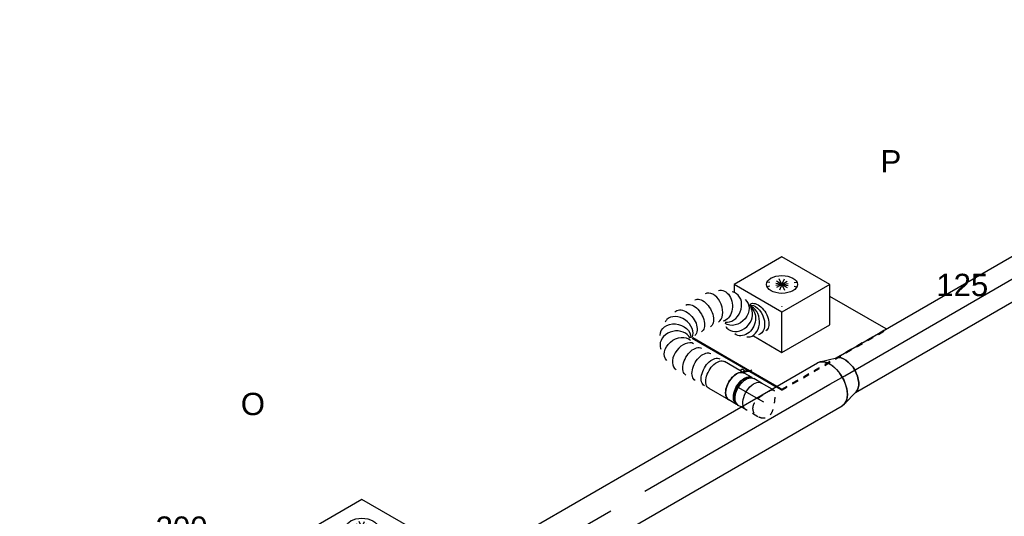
# Model space of a CAD drawing. Extents: x -238422 to 258194, y -34825 to 126331.
# Tile 120 of 239: x -45155 to -41178, y 20352 to 22357. Entities that reach past the tile are written whole.
import ezdxf
from ezdxf.enums import TextEntityAlignment as Align

# ---------------------------------------------------------------- set-up
doc = ezdxf.new("R2010")
doc.units = 0
doc.header["$LTSCALE"] = 50
doc.linetypes.add('CENTER2', pattern=[28.575, 19.05, -3.175, 3.175, -3.175])
doc.linetypes.add('STREEPJES', pattern=[0.1, 0.05, -0.05])
doc.layers.get('0').update_dxf_attribs({"linetype": 'CONTINUOUS'})
for name, color, linetype in [('WL570---_RETOUR_RST', 2, 'CONTINUOUS'), ('WL570---_RETOUR_RST_HL', 1, 'CONTINUOUS'), ('WL570---_TOEVOER', 3, 'CONTINUOUS'), ('WL570---_TOEVOER_HL', 8, 'CONTINUOUS'), ('WL570---_TOEVOER_RST', 2, 'CONTINUOUS'), ('WL570---_TOEVOER_RST_HL', 1, 'CONTINUOUS'), ('WM570---_RETOUR_RST_PR', 1, 'CONTINUOUS'), ('WM570---_TOEVOER_PR', 1, 'CONTINUOUS'), ('WM570---_TOEVOER_RST_PR', 1, 'CONTINUOUS')]:
    doc.layers.add(name, color=color, linetype=linetype)
doc.styles.add('BURO-018', font='ARIAL.TTF', dxfattribs={"height": 90})

# ---------------------------------------------------------------- blocks, each defined once
blk = doc.blocks.new('*U669')
at = {"color": 0, "ltscale": 10}
for p, q in [((-122.3, 174.3, -2246.9), (-138.4, 146.4, -2246.9)), ((100.6, 174.3, -2246.9), (-122.3, 174.3, -2246.9)), ((-10.8, -18.7, -2246.9), (-122.3, 174.3, -2246.9)), ((212.1, -18.7, -2246.9), (100.6, 174.3, -2246.9)), ((-377.9, 71.2, -2246.9), (-247.3, -155, -2246.9)), ((-374.4, 72.2, -2246.9), (-241.7, -157.6, -2246.9)), ((-92.5, -160.2, -2246.9), (-10.8, -18.7, -2246.9)), ((212.1, -18.7, -2246.9), (-10.8, -18.7, -2246.9)), ((130.4, -160.2, -2246.9), (212.1, -18.7, -2246.9)), ((-159.1, -44.7, -2246.9), (-92.5, -160.2, -2246.9)), ((319.4, -288.1, -2246.9), (188, -60.5, -2246.9)), ((-243.1, -162.3, -2246.9), (-182, -268.1, -2246.9)), ((-238.7, -162.9, -2246.9), (-177.9, -268.1, -2246.9)), ((-92.5, -160.2, -2246.9), (130.4, -160.2, -2246.9))]:
    blk.add_line(p, q, dxfattribs=at)
at = {"color": 8, "linetype": 'STREEPJES', "ltscale": 10}
for p, q in [((44.9, 77.8, -2246.9), (19.4, 122, -2246.9)), ((44.9, 77.8, -2246.9), (-12, 99.9, -2246.9)), ((44.9, 77.8, -2246.9), (-2.7, 116.1, -2246.9)), ((44.9, 77.8, -2246.9), (48.3, 116.1, -2246.9)), ((44.9, 77.8, -2246.9), (76.3, 99.9, -2246.9)), ((44.9, 77.8, -2246.9), (-6.1, 77.8, -2246.9)), ((44.9, 77.8, -2246.9), (13.5, 55.7, -2246.9)), ((44.9, 77.8, -2246.9), (41.5, 39.5, -2246.9)), ((44.9, 77.8, -2246.9), (70.4, 33.6, -2246.9)), ((44.9, 77.8, -2246.9), (92.5, 39.5, -2246.9)), ((44.9, 77.8, -2246.9), (101.9, 55.7, -2246.9)), ((44.9, 77.8, -2246.9), (95.9, 77.8, -2246.9)), ((-182, -268.1, -2246.9), (-168.4, -291.7, -2246.9)), ((-177.9, -268.1, -2246.9), (-166.4, -288.1, -2246.9)), ((-166.4, -288.1, -2246.9), (-168.4, -291.7, -2246.9)), ((-168.4, -291.7, -2246.9), (317.4, -291.7, -2246.9)), ((-166.4, -288.1, -2246.9), (319.5, -288.1, -2246.9)), ((317.4, -291.7, -2246.9), (319.5, -288.1, -2246.9))]:
    blk.add_line(p, q, dxfattribs=at)
at = {"color": 0, "ltscale": 10}
blk.add_ellipse((44.9, 77.8, -2246.9), major_axis=(54.1, -31.2), ratio=0.57735, dxfattribs=at)
at = {"layer": 'WL570---_TOEVOER_RST_HL', "linetype": 'CENTER2'}
blk.add_circle((0, 0, -2246.9), 0.075, dxfattribs=at)
at = {"layer": 'WL570---_TOEVOER_RST', "color": 1, "style": 'BURO-018'}
for tag in ['MC', 'Q']:
    blk.add_attdef(tag, text='', height=90, dxfattribs=at).set_placement((0, 0), align=Align.MIDDLE)
at = {"layer": 'WM570---_TOEVOER_RST_PR', "color": 1, "style": 'BURO-018'}
blk.add_attdef('POSNR', text='', height=90, dxfattribs=at).set_placement((0, 0), align=Align.MIDDLE)
blk = doc.blocks.new('*U670')
at = {"color": 0, "ltscale": 10}
for p, q in [((-122.3, 174.3, -3632.2), (-203.9, 32.9, -3632.2)), ((100.6, 174.3, -3632.2), (-122.3, 174.3, -3632.2)), ((-10.8, -18.7, -3632.2), (-122.3, 174.3, -3632.2)), ((212.1, -18.7, -3632.2), (100.6, 174.3, -3632.2)), ((-411.3, 129, -3632.2), (-409.3, 132.6, -3632.2)), ((-411.3, 129, -3632.2), (-182, -268.1, -3632.2)), ((-146.4, 132.6, -3632.2), (-409.3, 132.6, -3632.2)), ((-409.3, 132.6, -3632.2), (-177.9, -268.1, -3632.2)), ((-203.9, 32.9, -3632.2), (-92.5, -160.2, -3632.2)), ((-92.5, -160.2, -3632.2), (-10.8, -18.7, -3632.2)), ((212.1, -18.7, -3632.2), (-10.8, -18.7, -3632.2)), ((158.8, -111, -3632.2), (212.1, -18.7, -3632.2)), ((307.9, -268.1, -3632.2), (188, -60.5, -3632.2)), ((-92.5, -160.2, -3632.2), (29.3, -160.2, -3632.2))]:
    blk.add_line(p, q, dxfattribs=at)
at = {"color": 8, "linetype": 'STREEPJES', "ltscale": 10}
for p, q in [((44.9, 77.8, -3632.2), (19.4, 122, -3632.2)), ((44.9, 77.8, -3632.2), (-12, 99.9, -3632.2)), ((44.9, 77.8, -3632.2), (-2.7, 116.1, -3632.2)), ((44.9, 77.8, -3632.2), (48.3, 116.1, -3632.2)), ((44.9, 77.8, -3632.2), (76.3, 99.9, -3632.2)), ((44.9, 77.8, -3632.2), (-6.1, 77.8, -3632.2)), ((44.9, 77.8, -3632.2), (13.5, 55.7, -3632.2)), ((44.9, 77.8, -3632.2), (41.5, 39.5, -3632.2)), ((44.9, 77.8, -3632.2), (70.4, 33.6, -3632.2)), ((44.9, 77.8, -3632.2), (92.5, 39.5, -3632.2)), ((44.9, 77.8, -3632.2), (101.9, 55.7, -3632.2)), ((44.9, 77.8, -3632.2), (95.9, 77.8, -3632.2)), ((130.4, -160.2, -3632.2), (158.8, -111, -3632.2)), ((29.3, -160.2, -3632.2), (130.4, -160.2, -3632.2)), ((-182, -268.1, -3632.2), (-168.4, -291.7, -3632.2)), ((-177.9, -268.1, -3632.2), (-166.4, -288.1, -3632.2)), ((319.5, -288.1, -3632.2), (307.9, -268.1, -3632.2)), ((-166.4, -288.1, -3632.2), (-168.4, -291.7, -3632.2)), ((-168.4, -291.7, -3632.2), (317.4, -291.7, -3632.2)), ((-166.4, -288.1, -3632.2), (319.5, -288.1, -3632.2)), ((317.4, -291.7, -3632.2), (319.5, -288.1, -3632.2))]:
    blk.add_line(p, q, dxfattribs=at)
at = {"color": 0, "ltscale": 10}
blk.add_ellipse((44.9, 77.8, -3632.2), major_axis=(54.1, -31.2), ratio=0.57735, dxfattribs=at)
at = {"layer": 'WL570---_RETOUR_RST_HL', "linetype": 'CENTER2'}
blk.add_circle((0, 0, -3632.2), 0.075, dxfattribs=at)
at = {"layer": 'WL570---_RETOUR_RST', "color": 1, "style": 'BURO-018'}
for tag in ['MC', 'Q']:
    blk.add_attdef(tag, text='', height=90, dxfattribs=at).set_placement((0, 0), align=Align.MIDDLE)
at = {"layer": 'WM570---_RETOUR_RST_PR', "color": 1, "style": 'BURO-018'}
blk.add_attdef('POSNR', text='', height=90, dxfattribs=at).set_placement((0, 0), align=Align.MIDDLE)
blk = doc.blocks.new('*U868')
at = {"color": 8, "linetype": 'STREEPJES', "ltscale": 10}
for p, q in [((-8.4, 62.5, -3121.4), (46.8, 62.5, -3121.4)), ((-8.4, -62.5, -3121.4), (-2.3, -62.5, -3121.4))]:
    blk.add_line(p, q, dxfattribs=at)
at = {"color": 0, "ltscale": 10}
blk.add_line((-2.3, -62.5, -3121.4), (46.8, -62.5, -3121.4), dxfattribs=at)
at = {"color": 8, "linetype": 'STREEPJES', "ltscale": 10, "extrusion": (3.51927e-17, -4.37803e-17, -1)}
blk.add_ellipse((46.8, 0, -3121.4), major_axis=(0, 62.5), ratio=0.57735, start_param=0, end_param=0.528524, dxfattribs=at)
at = {"color": 0, "ltscale": 10, "extrusion": (3.51927e-17, -4.37803e-17, -1)}
blk.add_ellipse((46.8, 0, -3121.4), major_axis=(0, 62.5), ratio=0.57735, start_param=0.528524, end_param=3.141593, dxfattribs=at)
at = {"color": 8, "linetype": 'STREEPJES', "ltscale": 10}
blk.add_spline([(25.5, 44.2, -3121.4), (14.8, 55.7, -3121.4), (-0.1, 61.7, -3121.4), (-16.9, 61.7, -3121.4), (-32.4, 55.7, -3121.4), (-43.4, 44.2, -3121.4), (-48.1, 28.4, -3121.4), (-46.8, 9.8, -3121.4), (-41.3, -9.8, -3121.4), (-33.7, -28.4, -3121.4), (-25.5, -44.2, -3121.4), (-17.9, -55.7, -3121.4), (-11.4, -61.7, -3121.4), (-5.6, -61.7, -3121.4), (0.4, -55.7, -3121.4), (7.6, -44.2, -3121.4), (16.2, -28.4, -3121.4), (24.4, -9.8, -3121.4), (29.9, 9.8, -3121.4), (30.6, 28.4, -3121.4), (25.5, 44.2, -3121.4)], degree=3, dxfattribs=at)
at = {"layer": 'WL570---_TOEVOER_HL', "linetype": 'CENTER2'}
blk.add_line((0, 0, -3121.4), (46.8, 0, -3121.4), dxfattribs=at)
at = {"layer": 'WM570---_TOEVOER_PR', "color": 1, "style": 'BURO-018'}
blk.add_attdef('POSNR', text='', height=90, dxfattribs=at).set_placement((0, 0), align=Align.MIDDLE)
blk = doc.blocks.new('*U869')
at = {"color": 8, "linetype": 'STREEPJES', "ltscale": 10}
blk.add_line((-40.3, 62.5, -3059.9), (-17.1, 62.5, -3059.9), dxfattribs=at)
at = {"color": 0, "ltscale": 10}
for p, q in [((-17.1, 62.5, -3059.9), (-4.1, 62.5, -3059.9)), ((4.1, 62.5, -3059.9), (40.3, 62.5, -3059.9)), ((-40.3, -62.5, -3059.9), (-4.1, -62.5, -3059.9)), ((4.1, -62.5, -3059.9), (40.3, -62.5, -3059.9))]:
    blk.add_line(p, q, dxfattribs=at)
at = {"color": 8, "linetype": 'STREEPJES', "ltscale": 10, "extrusion": (-4.16334e-17, 1.0416e-16, -1)}
blk.add_ellipse((-40.3, 0, -3059.9), major_axis=(0, 62.5), ratio=0.57735, start_param=0, end_param=0.528524, dxfattribs=at)
at = {"color": 0, "ltscale": 10, "extrusion": (-4.16334e-17, 1.0416e-16, -1)}
for centre, major_axis, start_param, end_param in [((-40.3, 0, -3059.9), (0, 62.5), 0.528524, 3.141593), ((-4.1, 0, -3059.9), (0, 62.5), 0, 3.141593), ((4.1, 0, -3059.9), (0, 62.5), 0, 3.254972), ((4.1, 0, -3059.9), (0, 62.5), 6.169805, 6.280044), ((4.1, 0, -3059.9), (0, 59.4), 0.107903, 3.033689), ((40.3, 0, -3059.9), (0, 62.5), 0, 3.141593)]:
    blk.add_ellipse(centre, major_axis=major_axis, ratio=0.57735, start_param=start_param, end_param=end_param, dxfattribs=at)
at = {"layer": 'WL570---_TOEVOER_HL', "linetype": 'CENTER2'}
blk.add_line((-40.3, 0, -3059.9), (40.3, 0, -3059.9), dxfattribs=at)
at = {"layer": 'WM570---_TOEVOER_PR', "color": 1, "style": 'BURO-018'}
blk.add_attdef('POSNR', text='', height=90, dxfattribs=at).set_placement((0, 0), align=Align.MIDDLE)
blk = doc.blocks.new('*U870')
at = {"color": 2, "ltscale": 10}
for p, q in [((-71, 59.4, -2998.8), (-79.2, 59.4, -2998.8)), ((-46.1, 62.5, -2998.8), (46.1, 62.5, -2998.8)), ((-71, -59.4, -2998.8), (-79.2, -59.4, -2998.8)), ((-42.2, -70.2, -2998.8), (-65.9, -86.9, -2998.8)), ((-64.1, -79.7, -2998.8), (-40.4, -63.1, -2998.8)), ((-38.8, -64.3, -2998.8), (-62.5, -81, -2998.8)), ((-46.1, -62.5, -2998.8), (-25.2, -62.5, -2998.8)), ((-38.8, -64.3, -2998.8), (-42.2, -70.2, -2998.8)), ((-40.4, -63.1, -2998.8), (-38.8, -64.3, -2998.8)), ((-38.3, -64, -2998.8), (-38.8, -64.3, -2998.8)), ((-25.2, -62.5, -2998.8), (-30.1, -71, -2998.8)), ((-25.2, -62.5, -2998.8), (46.1, -62.5, -2998.8)), ((-64.1, -79.7, -2998.8), (-67.5, -85.6, -2998.8)), ((-67.5, -85.6, -2998.8), (-65.9, -86.9, -2998.8)), ((-65.9, -86.9, -2998.8), (-62.5, -81, -2998.8)), ((-62.5, -81, -2998.8), (-64.1, -79.7, -2998.8))]:
    blk.add_line(p, q, dxfattribs=at)
for centre, major_axis, start_param, end_param in [((-82.3, 0, -2998.8), (0, 59.4), 3.249496, 6.175282), ((-46.1, 0, -2998.8), (0, 62.5), 3.141593, 6.283185)]:
    blk.add_ellipse(centre, major_axis=major_axis, ratio=0.57735, start_param=start_param, end_param=end_param, dxfattribs=at)
at = {"color": 2, "ltscale": 10, "extrusion": (1.38778e-17, -2.4037e-17, -1)}
for centre, major_axis, start_param, end_param in [((46.1, 0, -2998.8), (0, 62.5), 0, 3.141593), ((-38.3, -66.3, -2998.8), (8.15, -4.7), 2.282546, 2.962558), ((-38.3, -66.3, -2998.8), (8.15, -4.7), 0, 1.721651)]:
    blk.add_ellipse(centre, major_axis=major_axis, ratio=0.57735, start_param=start_param, end_param=end_param, dxfattribs=at)
at = {"layer": 'WL570---_TOEVOER', "color": 1, "style": 'BURO-018'}
blk.add_attdef('I', text='', height=90, dxfattribs=at).set_placement((0, 0), align=Align.MIDDLE)
at = {"layer": 'WM570---_TOEVOER_PR', "color": 1, "style": 'BURO-018'}
blk.add_attdef('POSNR', text='', height=90, dxfattribs=at).set_placement((0, 0), align=Align.MIDDLE)
blk = doc.blocks.new('*U871')
at = {"color": 0, "ltscale": 10, "extrusion": (-4.16334e-17, 1.0416e-16, -1)}
for centre, major_axis, ratio, start_param, end_param in [((0, 0, -2966.2), (0, 62.5), 0.57735, 0, 3.141593), ((21.5, 0, -2966.2), (0, 62.5), 0.57735, 0, 3.141593), ((64.5, 0, -2966.2), (0, 62.5), 0.57735, 0, 3.141593), ((107.5, 0, -2966.2), (0, 62.5), 0.57735, 0, 3.141593), ((182.9, -9, -2966.2), (-26.6, -57), 0.750739, 3.009293, 6.150885), ((222, -51.2, -2966.2), (60.1, 19), 0.803023, 6.107746, 9.249338), ((215.6, -115.1, -2966.2), (58, -24), 0.646887, 6.198226, 9.339819), ((173.9, -187.3, -2966.2), (54.1, -31.2), 0.57735, 0, 3.141593), ((195, -150.8, -2966.2), (54.1, -31.2), 0.57735, 0, 3.141593), ((19.4, -242.5, -2966.2), (8.8, -62.5), 0.797858, 0.186762, 3.328355), ((64.3, -258.8, -2966.2), (-19.3, -60), 0.784094, 6.110613, 9.252205), ((-17.9, -266.9, -2966.2), (-49.4, 38.9), 0.649195, 3.274885, 6.376988), ((125.7, -249.9, -2966.2), (-33.8, 53.2), 0.75285, 2.995083, 6.136676), ((-28.2, -284.7, -2966.2), (54.1, -31.3), 0.57735, 0, 3.141593)]:
    blk.add_ellipse(centre, major_axis=major_axis, ratio=ratio, start_param=start_param, end_param=end_param, dxfattribs=at)
at = {"color": 0, "ltscale": 10}
for centre, major_axis, ratio, start_param, end_param in [((149.2, 0, -2966.2), (8.2, 62.3), 0.646887, 3.226552, 6.198226), ((149.2, 0, -2966.2), (8.2, 62.3), 0.646887, 6.198226, 6.368145), ((207.7, -26.5, -2966.2), (46.5, 42.5), 0.803023, 3.317032, 6.107746), ((207.7, -26.5, -2966.2), (46.5, 42.5), 0.803023, 6.107746, 6.458625), ((224.7, -81.4, -2966.2), (-62.7, 5.4), 0.750739, 0.1323, 3.009293), ((224.7, -81.4, -2966.2), (-62.7, 5.4), 0.750739, 3.009293, 3.273893), ((-0.3, -250.2, -2966.2), (-33.8, 53.2), 0.75285, 6.136676, 6.429695), ((39.8, -244.4, -2966.2), (-19.3, -60), 0.784094, 3.314165, 6.110613), ((39.8, -244.4, -2966.2), (-19.3, -60), 0.784094, 2.96902, 3.314165), ((152.6, -224.3, -2966.2), (49.4, -38.9), 0.649195, 3.235395, 6.189382), ((-0.3, -250.2, -2966.2), (-33.8, 53.2), 0.75285, 0.146509, 2.924369), ((95.4, -261.7, -2966.2), (8.8, -62.5), 0.797858, 3.328355, 6.096423), ((152.6, -224.3, -2966.2), (49.4, -38.9), 0.649195, 6.189382, 6.376988), ((95.4, -261.7, -2966.2), (8.8, -62.5), 0.797858, 6.096423, 6.469947)]:
    blk.add_ellipse(centre, major_axis=major_axis, ratio=ratio, start_param=start_param, end_param=end_param, dxfattribs=at)
at = {"layer": 'WM570---_TOEVOER_PR', "color": 1, "style": 'BURO-018'}
blk.add_attdef('POSNR', text='', height=90, dxfattribs=at).set_placement((0, 0), align=Align.MIDDLE)
blk = doc.blocks.new('*U872')
at = {"color": 0, "ltscale": 10}
for p, q in [((9.6, 98.6, -3019.2), (77.2, 78.9, -3019.2)), ((9.6, -98.6, -3019.2), (77.2, -78.9, -3019.2))]:
    blk.add_line(p, q, dxfattribs=at)
blk.add_ellipse((0, 0, -3019.2), major_axis=(0, 100), ratio=0.57735, start_param=3.141593, end_param=6.283185, dxfattribs=at)
at = {"color": 0, "ltscale": 10, "extrusion": (-6.93889e-17, -2.4037e-17, -1)}
blk.add_ellipse((69.6, 0, -3019.2), major_axis=(0, 80), ratio=0.57735, start_param=0.166759, end_param=2.974833, dxfattribs=at)
at = {"layer": 'WL570---_TOEVOER_HL', "linetype": 'CENTER2'}
blk.add_line((0, 0, -3019.2), (69.6, 0, -3019.2), dxfattribs=at)
for centre in [(0, 0, -3019.2), (69.6, 0, -3019.2)]:
    blk.add_circle(centre, 0.075, dxfattribs=at)
at = {"layer": 'WM570---_TOEVOER_PR', "color": 1, "style": 'BURO-018'}
blk.add_attdef('POSNR', text='', height=90, dxfattribs=at).set_placement((0, 0), align=Align.MIDDLE)
blk = doc.blocks.new('*U873')
at = {"color": 0, "ltscale": 10}
for p, q in [((0, 100, -5650), (868.7, 100, -5650)), ((926.8, 100, -5650), (3720.6, 100, -5650)), ((0, -100, -5650), (3720.6, -100, -5650))]:
    blk.add_line(p, q, dxfattribs=at)
blk.add_ellipse((0, 0, -5650), major_axis=(0, 100), ratio=0.57735, start_param=3.141593, end_param=6.283185, dxfattribs=at)
at = {"color": 0, "ltscale": 10, "extrusion": (-6.93889e-17, -2.4037e-17, -1)}
blk.add_ellipse((3720.6, 0, -5650), major_axis=(0, 100), ratio=0.57735, start_param=0, end_param=3.141593, dxfattribs=at)
at = {"layer": 'WL570---_TOEVOER_HL', "linetype": 'CENTER2'}
blk.add_line((0, 0, -5650), (3720.6, 0, -5650), dxfattribs=at)
at = {"layer": 'WM570---_TOEVOER_PR', "color": 1, "style": 'BURO-018'}
blk.add_attdef('POSNR', text='', height=90, dxfattribs=at).set_placement((0, 0), align=Align.MIDDLE)
blk = doc.blocks.new('*U878')
at = {"color": 0, "ltscale": 10}
for p, q in [((3.9, 80, -2970), (2450.5, 80, -2970)), ((2491.2, 80, -2970), (2689.1, 80, -2970)), ((3.9, -80, -2970), (2689.1, -80, -2970))]:
    blk.add_line(p, q, dxfattribs=at)
at = {"color": 0, "ltscale": 10, "extrusion": (-6.93889e-17, -2.4037e-17, -1)}
blk.add_ellipse((2689.1, 0, -2970), major_axis=(0, 80), ratio=0.57735, start_param=0, end_param=3.141593, dxfattribs=at)
at = {"color": 0, "ltscale": 10}
blk.add_ellipse((0, 0, -2970), major_axis=(0, 80), ratio=0.57735, start_param=3.308352, end_param=6.116426, dxfattribs=at)
at = {"layer": 'WL570---_TOEVOER_HL', "linetype": 'CENTER2'}
blk.add_line((0, 0, -2970), (2689.1, 0, -2970), dxfattribs=at)
at = {"layer": 'WM570---_TOEVOER_PR', "color": 1, "style": 'BURO-018'}
blk.add_attdef('POSNR', text='', height=90, dxfattribs=at).set_placement((0, 0), align=Align.MIDDLE)

msp = doc.modelspace()

# ---------------------------------------------------------------- block references
at = {"layer": 'WL570---_RETOUR_RST'}
ref = msp.add_blockref('*U670', (-43772.73571, 20218.68616, 3632.17174), dxfattribs=dict(at, rotation=30.00000000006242))
ref.add_attrib('Q', '200', dxfattribs={"color": 1, "height": 90, "style": 'BURO-018'}).set_placement((-44501.07763, 20306.47221), align=Align.MIDDLE)
ref.add_attrib('MC', 'O', dxfattribs={"color": 1, "height": 90, "style": 'BURO-018'}).set_placement((-44212.93161, 20805.55574), align=Align.MIDDLE)
at = {"layer": 'WL570---_TOEVOER'}
for name, p, rotation in [('*U878', (-41822.4191, 20919.62993, 2969.97722), 30.00000000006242), ('*U871', (-42339.36205, 20922.29671, 2966.20581), 149.9999999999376), ('*U873', (-45104.80702, 19024.54238, 5650.03573), 30.00000000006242), ('*U870', (-42299.44587, 20899.2511, 2998.79723), 149.9999999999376), ('*U872', (-41882.66459, 20884.84717, 3019.16746), 30.00000000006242), ('*U869', (-42224.66933, 20856.07884, 3059.85202), 149.9999999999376), ('*U868', (-42149.29175, 20812.55957, 3121.39756), 149.9999999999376)]:
    msp.add_blockref(name, p, dxfattribs=dict(at, rotation=rotation))
at = {"layer": 'WL570---_TOEVOER_RST'}
ref = msp.add_blockref('*U669', (-42076.1288, 21198.2242, 2246.89576), dxfattribs=dict(at, rotation=30.00000000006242))
ref.add_attrib('Q', '125', dxfattribs={"color": 1, "height": 90, "style": 'BURO-018'}).set_placement((-41347.78689, 21286.01024), align=Align.MIDDLE)
ref.add_attrib('MC', 'P', dxfattribs={"color": 1, "height": 90, "style": 'BURO-018'}).set_placement((-41635.9329, 21785.09378), align=Align.MIDDLE)

doc.saveas('drawing.dxf')
